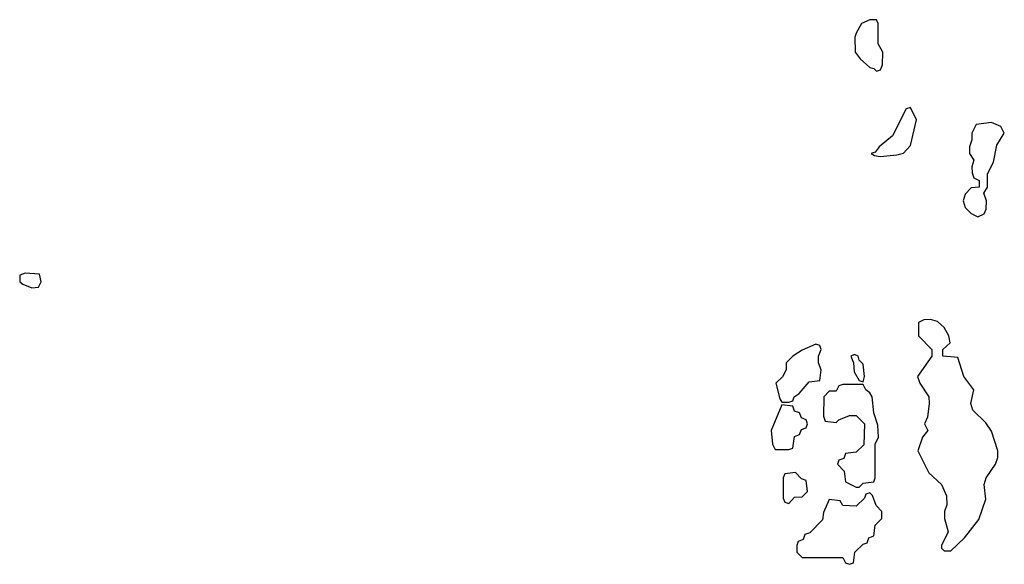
# Model space of a CAD drawing. Header units: inches. Extents: x 2789275 to 2951659, y 860290 to 1033804.
# Tile 238 of 256: x 2936754 to 2939668, y 940594 to 942206. Entities that reach past the tile are written whole.
import ezdxf

# ---------------------------------------------------------------- set-up
doc = ezdxf.new("R2010")
doc.units = ezdxf.units.IN
doc.header["$MEASUREMENT"] = 0
doc.layers.add('C9934', color=7, linetype='Continuous')

msp = doc.modelspace()

# ---------------------------------------------------------------- linework, layer by layer
at = {"layer": 'C9934', "color": 2, "elevation": 2}
for points in [[(2939290, 942206), (2939270, 942206), (2939245.4, 942194.6), (2939230, 942166), (2939226, 942154), (2939226.8, 942110), (2939241, 942090), (2939270, 942064.7), (2939282, 942062), (2939290, 942054), (2939302, 942058), (2939307.3, 942072.7), (2939308, 942110), (2939294.6, 942134.6), (2939294.6, 942194.6)], [(2939390, 941946), (2939378, 941942), (2939337.3, 941862.7), (2939298, 941830), (2939286, 941814), (2939274, 941810), (2939283.6, 941803.6), (2939301, 941801), (2939350, 941806), (2939370, 941811.3), (2939390, 941834), (2939408, 941910)], [(2939630, 941902), (2939584.7, 941895.3), (2939572, 941870), (2939572, 941850), (2939564.7, 941830), (2939564.7, 941810), (2939578, 941790), (2939572, 941770), (2939572.7, 941752.7), (2939578, 941738), (2939594, 941730), (2939594, 941710), (2939570, 941708), (2939552, 941690), (2939546, 941670), (2939552, 941650), (2939570, 941632), (2939590, 941622), (2939608.4, 941631.6), (2939614.6, 941645.4), (2939615.3, 941670), (2939607.3, 941692.7), (2939618, 941710), (2939618, 941750), (2939636, 941784), (2939645.6, 941834.4), (2939668, 941870), (2939658, 941890)], [(2936770, 941455.3), (2936754, 941450), (2936754, 941430), (2936763.6, 941423.6), (2936790, 941412), (2936810, 941414), (2936818, 941430), (2936812.5, 941452.5)], [(2939450, 941319), (2939430, 941318), (2939414, 941310), (2939414, 941270), (2939454, 941230), (2939454, 941210), (2939411.3, 941150), (2939418, 941130), (2939444.7, 941090), (2939446, 941070), (2939441, 941030), (2939432, 941010), (2939442, 940990), (2939426, 940970), (2939412, 940930), (2939444.5, 940864.5), (2939482, 940830), (2939496.9, 940796.9), (2939498, 940770), (2939491.3, 940750), (2939491.3, 940730), (2939502, 940690), (2939482, 940650), (2939482, 940642), (2939490, 940634), (2939510, 940634), (2939550, 940672), (2939592.9, 940727.1), (2939613.6, 940786.4), (2939608.7, 940830), (2939614, 940850), (2939642, 940890), (2939648.7, 940910), (2939649, 940930), (2939630, 940988), (2939612.9, 941012.9), (2939575.3, 941050), (2939568.7, 941070), (2939578, 941110), (2939548.7, 941150), (2939530, 941206), (2939486, 941210), (2939486, 941230), (2939508, 941250), (2939504, 941270), (2939490, 941295.3), (2939470, 941312.7)], [(2939110, 941246), (2939070, 941228), (2939042, 941210), (2939022, 941190), (2939022, 941170), (2939011.3, 941148.7), (2938992, 941130), (2939003.6, 941083.6), (2939010, 941074), (2939030, 941074), (2939042, 941078), (2939046, 941090), (2939060.4, 941099.6), (2939090, 941134), (2939122, 941138), (2939126, 941170), (2939118, 941190), (2939118, 941210), (2939126, 941230), (2939122, 941242)], [(2939224.7, 941215.3), (2939214, 941210), (2939222, 941190), (2939223.6, 941163.6), (2939238, 941138), (2939250, 941134), (2939254, 941150), (2939250, 941186), (2939238, 941198), (2939235.3, 941210)], [(2939250, 941126), (2939190, 941126), (2939178, 941122), (2939170, 941106), (2939150, 941106), (2939134, 941090), (2939132.7, 941032.7), (2939138, 941018), (2939170, 941014), (2939178, 941022), (2939210, 941034), (2939230, 941034), (2939254, 941010), (2939252.7, 940947.3), (2939230, 940926), (2939198, 940922), (2939192.7, 940907.3), (2939178, 940902), (2939174, 940890), (2939194, 940870), (2939198, 940838), (2939230, 940822), (2939238, 940822), (2939250, 940834), (2939282, 940838), (2939286, 940850), (2939286, 940950), (2939295.3, 940970), (2939294, 941006), (2939282, 941042), (2939277.2, 941090), (2939270, 941102), (2939258, 941110)], [(2939010, 941066), (2938978, 940990), (2938982, 940950), (2938990, 940934), (2939030, 940934), (2939042, 940938), (2939047.3, 940972.7), (2939062, 940978), (2939067.3, 940992.7), (2939082, 940998), (2939086, 941010), (2939082, 941022), (2939067.3, 941027.3), (2939062, 941042), (2939047.3, 941047.3), (2939042, 941062)], [(2939050, 940866), (2939018, 940862), (2939014, 940850), (2939014, 940790), (2939018, 940778), (2939030, 940774), (2939047.3, 940792.7), (2939070, 940794), (2939086, 940810), (2939082, 940842), (2939067.3, 940847.3)], [(2939270, 940806), (2939258, 940802), (2939254, 940790), (2939230, 940766), (2939190, 940768), (2939182, 940782), (2939150, 940786), (2939132.7, 940747.3), (2939130, 940726), (2939092.7, 940687.3), (2939078, 940682), (2939072.7, 940667.3), (2939058, 940662), (2939054, 940650), (2939054, 940630), (2939070, 940614), (2939190, 940614), (2939198, 940598), (2939210, 940594), (2939222, 940598), (2939226, 940630), (2939250, 940654), (2939262, 940658), (2939267.3, 940672.7), (2939282, 940678), (2939286, 940710), (2939306, 940730), (2939306, 940750), (2939288.4, 940768.4), (2939278, 940798)]]:
    msp.add_lwpolyline(points, close=True, dxfattribs=at)

doc.saveas('drawing.dxf')
